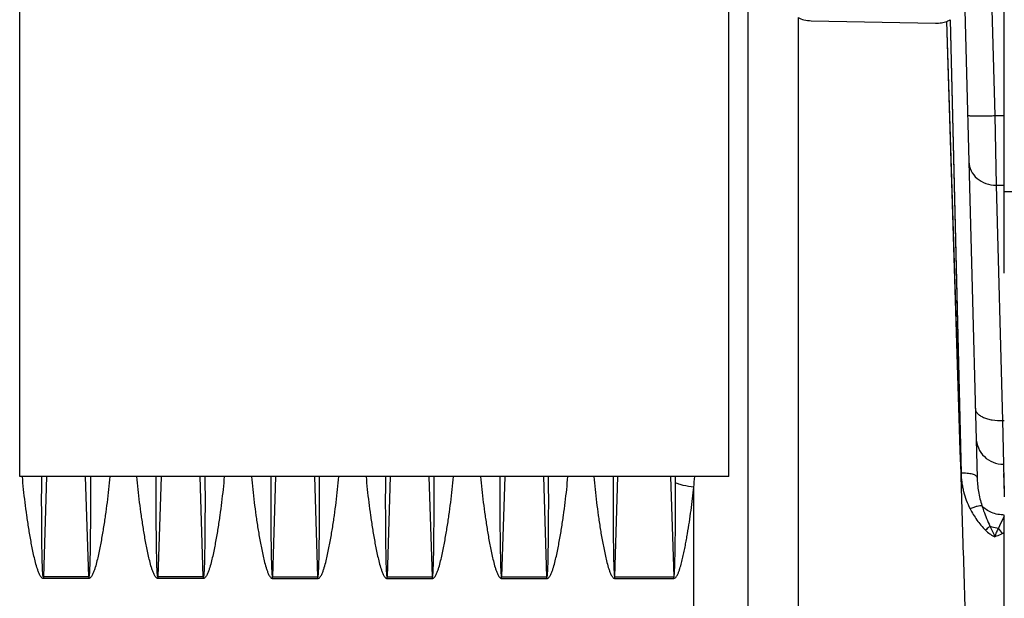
# Model space of a CAD drawing. Extents: x -1709 to 1181, y 8 to 1580.
# Tile 66 of 71: x 649 to 830, y 827 to 933. Entities that reach past the tile are written whole.
import ezdxf

# ---------------------------------------------------------------- set-up
doc = ezdxf.new("R2010")
doc.units = 0
doc.header["$LTSCALE"] = 65.395
doc.layers.get('0').update_dxf_attribs({"linetype": 'CONTINUOUS'})

msp = doc.modelspace()

# ---------------------------------------------------------------- linework, layer by layer
at = {"color": 3, "linetype": 'CONTINUOUS'}
for p, q in [((649.44, 848.91), (649.44, 966.53)), ((779.44, 848.91), (779.44, 961.17)), ((779.44, 848.91), (649.44, 848.91))]:
    msp.add_line(p, q, dxfattribs=at)
at = {"color": 9, "linetype": 'CONTINUOUS'}
for p, q in [((783.01, 770.73), (783.01, 948.15)), ((827.52, 938.51), (828.21, 915.05)), ((792.13, 933.01), (792.13, 811.16)), ((822, 849.51), (819.43, 932.33)), ((819.99, 932.63), (822, 849.51)), ((821.75, 857.62), (819.55, 928.27)), ((828.21, 915.05), (829.94, 915.05)), ((828.21, 915.05), (828.44, 902.3)), ((828.44, 902.3), (829.94, 902.3)), ((828.44, 902.3), (829.62, 859.14)), ((654.35, 848.91), (653.78, 830.5)), ((662.09, 830.5), (661.52, 848.91)), ((675.35, 848.91), (674.78, 830.5)), ((683.09, 830.5), (682.52, 848.91)), ((696.35, 848.91), (695.78, 830.5)), ((704.09, 830.5), (703.52, 848.91)), ((717.35, 848.91), (716.78, 830.5)), ((725.09, 830.5), (724.52, 848.91)), ((738.35, 848.91), (737.78, 830.5)), ((746.09, 830.5), (745.52, 848.91)), ((758.53, 830.5), (759.1, 848.91)), ((768.77, 848.91), (769.34, 830.5)), ((769.65, 847.76), (769.64, 848.91)), ((773.01, 765.26), (773.01, 846.98))]:
    msp.add_line(p, q, dxfattribs=at)
at = {"color": 6, "linetype": 'CONTINUOUS'}
for p, q in [((829.94, 886.16), (829.94, 941.64)), ((822.61, 938.3), (824.95, 848.74)), ((829.94, 901.16), (834.86, 901.16)), ((829.94, 851.16), (829.76, 851.16)), ((829.94, 780.47), (829.94, 841.84))]:
    msp.add_line(p, q, dxfattribs=at)
at = {"color": 2, "linetype": 'CONTINUOUS'}
for p, q in [((794.55, 932.45), (817.3, 932)), ((829.62, 859.14), (829.94, 859.14)), ((829.62, 859.14), (829.76, 851.14)), ((829.76, 851.14), (829.94, 845.2)), ((829.81, 849.45), (829.9, 846.49)), ((829.9, 846.49), (829.94, 845.2)), ((653.78, 830.5), (653.78, 830.23)), ((662.09, 830.5), (653.78, 830.5)), ((662.09, 830.5), (662.09, 830.23)), ((683.09, 830.5), (674.78, 830.5)), ((674.78, 830.5), (674.78, 830.23)), ((683.09, 830.5), (683.09, 830.23)), ((695.78, 830.5), (704.09, 830.5)), ((695.78, 830.23), (695.78, 830.5)), ((704.09, 830.23), (704.09, 830.5)), ((716.78, 830.5), (725.09, 830.5)), ((716.78, 830.23), (716.78, 830.5)), ((725.09, 830.23), (725.09, 830.5)), ((737.78, 830.5), (746.09, 830.5)), ((737.78, 830.23), (737.78, 830.5)), ((746.09, 830.23), (746.09, 830.5)), ((758.53, 830.5), (769.34, 830.5)), ((758.53, 830.23), (758.53, 830.5)), ((769.34, 830.23), (769.34, 830.5)), ((662.09, 830.23), (653.78, 830.23)), ((683.09, 830.23), (674.78, 830.23)), ((695.78, 830.23), (704.09, 830.23)), ((716.78, 830.23), (725.09, 830.23)), ((737.78, 830.23), (746.09, 830.23)), ((758.53, 830.23), (769.34, 830.23))]:
    msp.add_line(p, q, dxfattribs=at)
at = {"color": 9, "linetype": 'CONTINUOUS'}
for points in [[(819.55, 928.27), (819.49, 930.36), (819.43, 932.33)], [(819.99, 932.63), (821.84, 856.6), (821.92, 853.07), (822, 849.51)], [(822, 849.51), (821.87, 853.59), (821.75, 857.62)]]:
    msp.add_lwpolyline(points, dxfattribs=at)
for centre, radius, start, end in [((652.84, 858.04), 120.68, 354.7408, 355.661), ((824.85, 835.52), 5.61, 31.7689, 44.2878), ((819.25, 856.48), 20.77, 299.9561, 300.9566)]:
    msp.add_arc(centre, radius, start, end, dxfattribs=at)
at = {"color": 2, "linetype": 'CONTINUOUS'}
for points, knots in [([(792.13, 933.01), (792.47, 932.83), (793.27, 932.56), (794.1, 932.46), (794.55, 932.45)], [0, 0, 0, 0, 0.462474, 1, 1, 1, 1]), ([(817.3, 932), (817.68, 931.99), (818.4, 932.04), (819.11, 932.21), (819.43, 932.33)], [0, 0, 0, 0, 0.527736, 1, 1, 1, 1]), ([(819.43, 932.33), (819.48, 932.36), (819.68, 932.44), (819.86, 932.54), (819.99, 932.63)], [0, 0, 0, 0, 0.270547, 1, 1, 1, 1]), ([(827.3, 839.79), (827.42, 839.75), (827.94, 839.59), (828.47, 839.49), (828.87, 839.44)], [0, 0, 0, 0, 0.239086, 1, 1, 1, 1]), ([(827.3, 839.79), (827.46, 839.47), (827.78, 838.84), (828.07, 838.2), (828.19, 837.86)], [0, 0, 0, 0, 0.497515, 1, 1, 1, 1]), ([(828.87, 839.44), (828.74, 839.2), (828.47, 838.69), (828.27, 838.15), (828.19, 837.86)], [0, 0, 0, 0, 0.481023, 1, 1, 1, 1])]:
    msp.add_open_spline(points, degree=3, knots=knots, dxfattribs=at)
at = {"color": 9, "linetype": 'CONTINUOUS'}
for points, knots in [([(823.22, 915.1), (823.22, 915.09), (823.26, 915.07), (823.32, 915.06), (823.45, 915.05), (823.61, 915.04), (823.82, 915.03), (824.07, 915.02), (824.36, 915.01), (824.82, 915.01), (825.47, 915.01), (826.33, 915.02), (827.25, 915.03), (827.89, 915.04), (828.21, 915.05)], [0, 0, 0, 0, 0.005889, 0.020643, 0.044656, 0.077791, 0.119759, 0.17017, 0.228551, 0.294345, 0.445584, 0.618108, 0.805299, 1, 1, 1, 1]), ([(823.44, 906.6), (823.45, 906.03), (823.75, 904.86), (824.89, 903.43), (826.53, 902.51), (827.8, 902.3), (828.44, 902.3)], [0, 0, 0, 0, 0.235919, 0.480227, 0.736059, 1, 1, 1, 1]), ([(824.62, 861.34), (824.63, 861.18), (824.71, 860.86), (825.02, 860.42), (825.5, 860.04), (826.13, 859.71), (826.88, 859.45), (828.05, 859.19), (828.99, 859.13), (829.62, 859.14)], [0, 0, 0, 0, 0.078386, 0.166258, 0.269411, 0.389674, 0.526115, 0.676039, 1, 1, 1, 1]), ([(824.76, 856), (824.78, 855.36), (825.07, 854.08), (826.19, 852.46), (827.83, 851.39), (829.12, 851.14), (829.76, 851.14)], [0, 0, 0, 0, 0.249931, 0.499902, 0.74993, 1, 1, 1, 1]), ([(653.78, 830.23), (653.73, 830.23), (653.63, 830.25), (653.46, 830.37), (653.29, 830.57), (653.13, 830.83), (652.96, 831.2), (652.78, 831.67), (652.53, 832.45), (652.26, 833.43), (651.99, 834.62), (651.74, 835.81), (651.51, 837), (651.3, 838.2), (651.04, 839.79), (650.74, 841.77), (650.42, 844.16), (650.15, 846.53), (650, 848.12), (649.94, 848.91)], [0, 0, 0, 0, 0.007935, 0.015878, 0.031713, 0.047553, 0.063382, 0.095007, 0.126607, 0.189725, 0.252749, 0.315675, 0.378497, 0.441213, 0.503818, 0.628669, 0.753011, 0.876803, 1, 1, 1, 1]), ([(653.78, 830.5), (653.77, 830.5), (653.75, 830.53), (653.74, 830.57), (653.73, 830.63), (653.71, 830.7), (653.7, 830.8), (653.69, 830.92), (653.67, 831.06), (653.66, 831.2), (653.65, 831.39), (653.64, 831.63), (653.62, 831.92), (653.6, 832.31), (653.59, 832.79), (653.57, 833.36), (653.56, 833.94), (653.55, 834.52), (653.53, 835.28), (653.52, 836.24), (653.5, 837.4), (653.49, 838.55), (653.48, 839.7), (653.47, 840.85), (653.47, 842.39), (653.46, 844.31), (653.47, 846.61), (653.48, 848.14), (653.48, 848.91)], [0, 0, 0, 0, 0.001881, 0.003838, 0.00775, 0.011661, 0.015572, 0.023395, 0.031217, 0.03904, 0.046862, 0.062505, 0.078149, 0.093791, 0.125075, 0.156356, 0.187635, 0.218911, 0.250185, 0.312727, 0.375258, 0.43778, 0.500292, 0.562794, 0.625285, 0.750235, 0.87514, 1, 1, 1, 1]), ([(662.39, 848.91), (662.4, 848.14), (662.41, 846.61), (662.41, 844.31), (662.41, 842.39), (662.4, 840.85), (662.39, 839.7), (662.38, 838.55), (662.37, 837.4), (662.36, 836.24), (662.34, 835.28), (662.33, 834.52), (662.32, 833.94), (662.3, 833.36), (662.29, 832.79), (662.27, 832.31), (662.25, 831.92), (662.24, 831.63), (662.23, 831.39), (662.21, 831.2), (662.2, 831.06), (662.19, 830.92), (662.18, 830.8), (662.16, 830.7), (662.15, 830.63), (662.13, 830.57), (662.12, 830.53), (662.1, 830.5), (662.09, 830.5)], [0, 0, 0, 0, 0.12486, 0.249766, 0.374717, 0.437208, 0.49971, 0.562222, 0.624744, 0.687276, 0.749817, 0.781092, 0.812368, 0.843647, 0.874929, 0.906212, 0.921855, 0.937498, 0.953142, 0.960964, 0.968786, 0.976609, 0.984431, 0.988343, 0.992254, 0.996165, 0.998121, 1, 1, 1, 1]), ([(665.94, 848.91), (665.87, 848.12), (665.72, 846.53), (665.45, 844.16), (665.14, 841.77), (664.84, 839.79), (664.57, 838.2), (664.36, 837), (664.13, 835.81), (663.89, 834.62), (663.61, 833.43), (663.35, 832.45), (663.1, 831.67), (662.92, 831.2), (662.74, 830.83), (662.58, 830.57), (662.42, 830.37), (662.25, 830.25), (662.14, 830.23), (662.09, 830.23)], [0, 0, 0, 0, 0.123198, 0.24699, 0.371333, 0.496185, 0.55879, 0.621506, 0.684329, 0.747255, 0.810279, 0.873398, 0.904997, 0.936622, 0.952451, 0.968291, 0.984124, 0.992065, 1, 1, 1, 1]), ([(674.78, 830.23), (674.73, 830.23), (674.63, 830.25), (674.46, 830.37), (674.29, 830.57), (674.13, 830.83), (673.96, 831.2), (673.78, 831.67), (673.53, 832.45), (673.26, 833.43), (672.99, 834.62), (672.74, 835.81), (672.51, 837), (672.3, 838.2), (672.04, 839.79), (671.74, 841.77), (671.42, 844.16), (671.15, 846.53), (671, 848.12), (670.94, 848.91)], [0, 0, 0, 0, 0.007935, 0.015878, 0.031713, 0.047553, 0.063382, 0.095007, 0.126607, 0.189725, 0.252749, 0.315675, 0.378497, 0.441213, 0.503818, 0.628669, 0.753011, 0.876803, 1, 1, 1, 1]), ([(674.78, 830.5), (674.77, 830.5), (674.75, 830.53), (674.74, 830.57), (674.73, 830.63), (674.71, 830.7), (674.7, 830.8), (674.69, 830.92), (674.67, 831.06), (674.66, 831.2), (674.65, 831.39), (674.64, 831.63), (674.62, 831.92), (674.6, 832.31), (674.59, 832.79), (674.57, 833.36), (674.56, 833.94), (674.55, 834.52), (674.53, 835.28), (674.52, 836.24), (674.5, 837.4), (674.49, 838.55), (674.48, 839.7), (674.47, 840.85), (674.47, 842.39), (674.46, 844.31), (674.47, 846.61), (674.48, 848.14), (674.48, 848.91)], [0, 0, 0, 0, 0.001881, 0.003838, 0.00775, 0.011661, 0.015572, 0.023395, 0.031217, 0.03904, 0.046862, 0.062505, 0.078149, 0.093791, 0.125075, 0.156356, 0.187635, 0.218911, 0.250185, 0.312727, 0.375258, 0.43778, 0.500292, 0.562794, 0.625285, 0.750235, 0.87514, 1, 1, 1, 1]), ([(683.39, 848.91), (683.4, 848.14), (683.41, 846.61), (683.41, 844.31), (683.41, 842.39), (683.4, 840.85), (683.39, 839.7), (683.38, 838.55), (683.37, 837.4), (683.36, 836.24), (683.34, 835.28), (683.33, 834.52), (683.32, 833.94), (683.3, 833.36), (683.29, 832.79), (683.27, 832.31), (683.25, 831.92), (683.24, 831.63), (683.23, 831.39), (683.21, 831.2), (683.2, 831.06), (683.19, 830.92), (683.18, 830.8), (683.16, 830.7), (683.15, 830.63), (683.13, 830.57), (683.12, 830.53), (683.1, 830.5), (683.09, 830.5)], [0, 0, 0, 0, 0.12486, 0.249766, 0.374717, 0.437208, 0.49971, 0.562222, 0.624744, 0.687276, 0.749817, 0.781092, 0.812368, 0.843647, 0.874929, 0.906212, 0.921855, 0.937498, 0.953142, 0.960964, 0.968786, 0.976609, 0.984431, 0.988343, 0.992254, 0.996165, 0.998121, 1, 1, 1, 1]), ([(686.94, 848.91), (686.87, 848.12), (686.72, 846.53), (686.45, 844.16), (686.14, 841.77), (685.84, 839.79), (685.57, 838.2), (685.36, 837), (685.13, 835.81), (684.89, 834.62), (684.61, 833.43), (684.35, 832.45), (684.1, 831.67), (683.92, 831.2), (683.74, 830.83), (683.58, 830.57), (683.42, 830.37), (683.25, 830.25), (683.14, 830.23), (683.09, 830.23)], [0, 0, 0, 0, 0.123198, 0.24699, 0.371333, 0.496185, 0.55879, 0.621506, 0.684329, 0.747255, 0.810279, 0.873398, 0.904997, 0.936622, 0.952451, 0.968291, 0.984124, 0.992065, 1, 1, 1, 1]), ([(691.94, 848.91), (692, 848.12), (692.15, 846.53), (692.42, 844.16), (692.74, 841.77), (693.04, 839.79), (693.3, 838.2), (693.51, 837), (693.74, 835.81), (693.99, 834.62), (694.26, 833.43), (694.53, 832.45), (694.78, 831.67), (694.96, 831.2), (695.13, 830.83), (695.29, 830.57), (695.46, 830.37), (695.63, 830.25), (695.73, 830.23), (695.78, 830.23)], [0, 0, 0, 0, 0.123198, 0.246989, 0.371332, 0.496183, 0.558787, 0.621503, 0.684326, 0.747251, 0.810275, 0.873394, 0.904993, 0.936618, 0.952447, 0.968287, 0.984122, 0.992065, 1, 1, 1, 1]), ([(695.48, 848.91), (695.48, 848.14), (695.47, 846.61), (695.46, 844.31), (695.47, 842.39), (695.47, 840.85), (695.48, 839.7), (695.49, 838.55), (695.5, 837.4), (695.52, 836.24), (695.53, 835.28), (695.55, 834.52), (695.56, 833.94), (695.57, 833.36), (695.59, 832.79), (695.6, 832.31), (695.62, 831.92), (695.64, 831.63), (695.65, 831.39), (695.66, 831.2), (695.67, 831.06), (695.69, 830.92), (695.7, 830.8), (695.71, 830.7), (695.73, 830.63), (695.74, 830.57), (695.75, 830.53), (695.77, 830.5), (695.78, 830.5)], [0, 0, 0, 0, 0.12486, 0.249766, 0.374716, 0.437207, 0.499708, 0.56222, 0.624742, 0.687274, 0.749815, 0.78109, 0.812366, 0.843645, 0.874926, 0.90621, 0.921852, 0.937496, 0.953139, 0.960961, 0.968784, 0.976606, 0.984429, 0.98834, 0.992251, 0.996163, 0.99812, 1, 1, 1, 1]), ([(704.09, 830.5), (704.1, 830.5), (704.12, 830.53), (704.13, 830.57), (704.15, 830.63), (704.16, 830.7), (704.18, 830.8), (704.19, 830.92), (704.2, 831.06), (704.21, 831.2), (704.23, 831.39), (704.24, 831.63), (704.25, 831.92), (704.27, 832.31), (704.29, 832.79), (704.3, 833.36), (704.32, 833.94), (704.33, 834.52), (704.34, 835.28), (704.36, 836.24), (704.37, 837.4), (704.38, 838.55), (704.39, 839.7), (704.4, 840.85), (704.41, 842.39), (704.41, 844.31), (704.41, 846.61), (704.4, 848.14), (704.39, 848.91)], [0, 0, 0, 0, 0.001881, 0.003839, 0.00775, 0.011661, 0.015573, 0.023395, 0.031218, 0.03904, 0.046862, 0.062506, 0.078149, 0.093792, 0.125075, 0.156356, 0.187635, 0.218912, 0.250186, 0.312727, 0.375259, 0.437781, 0.500292, 0.562794, 0.625285, 0.750235, 0.87514, 1, 1, 1, 1]), ([(704.09, 830.23), (704.14, 830.23), (704.25, 830.25), (704.42, 830.37), (704.58, 830.57), (704.74, 830.83), (704.92, 831.2), (705.1, 831.67), (705.35, 832.45), (705.61, 833.43), (705.89, 834.62), (706.13, 835.81), (706.36, 837), (706.57, 838.2), (706.84, 839.79), (707.14, 841.77), (707.45, 844.16), (707.72, 846.53), (707.87, 848.12), (707.94, 848.91)], [0, 0, 0, 0, 0.007936, 0.015879, 0.031715, 0.047554, 0.063384, 0.095009, 0.126608, 0.189726, 0.25275, 0.315675, 0.378498, 0.441214, 0.503818, 0.628669, 0.753011, 0.876803, 1, 1, 1, 1]), ([(712.94, 848.91), (713, 848.12), (713.15, 846.53), (713.42, 844.16), (713.74, 841.77), (714.04, 839.79), (714.3, 838.2), (714.51, 837), (714.74, 835.81), (714.99, 834.62), (715.26, 833.43), (715.53, 832.45), (715.78, 831.67), (715.96, 831.2), (716.13, 830.83), (716.29, 830.57), (716.46, 830.37), (716.63, 830.25), (716.73, 830.23), (716.78, 830.23)], [0, 0, 0, 0, 0.123198, 0.24699, 0.371334, 0.496186, 0.55879, 0.621506, 0.68433, 0.747255, 0.81028, 0.873399, 0.904998, 0.936623, 0.952452, 0.968292, 0.984125, 0.992065, 1, 1, 1, 1]), ([(716.48, 848.91), (716.48, 848.14), (716.47, 846.61), (716.46, 844.31), (716.47, 842.39), (716.47, 840.85), (716.48, 839.7), (716.49, 838.55), (716.5, 837.4), (716.52, 836.24), (716.53, 835.28), (716.55, 834.52), (716.56, 833.94), (716.57, 833.36), (716.59, 832.79), (716.6, 832.31), (716.62, 831.92), (716.64, 831.63), (716.65, 831.39), (716.66, 831.2), (716.67, 831.06), (716.69, 830.92), (716.7, 830.8), (716.71, 830.7), (716.73, 830.63), (716.74, 830.57), (716.75, 830.53), (716.77, 830.5), (716.78, 830.5)], [0, 0, 0, 0, 0.12486, 0.249766, 0.374717, 0.437208, 0.49971, 0.562222, 0.624744, 0.687276, 0.749817, 0.781091, 0.812368, 0.843647, 0.874928, 0.906212, 0.921855, 0.937498, 0.953142, 0.960964, 0.968786, 0.976608, 0.984431, 0.988342, 0.992254, 0.996165, 0.998121, 1, 1, 1, 1]), ([(725.09, 830.23), (725.14, 830.23), (725.25, 830.25), (725.42, 830.37), (725.58, 830.57), (725.74, 830.83), (725.92, 831.2), (726.1, 831.67), (726.35, 832.45), (726.61, 833.43), (726.89, 834.62), (727.13, 835.81), (727.36, 837), (727.57, 838.2), (727.84, 839.79), (728.14, 841.77), (728.45, 844.16), (728.72, 846.53), (728.87, 848.12), (728.94, 848.91)], [0, 0, 0, 0, 0.007935, 0.015876, 0.031709, 0.047548, 0.063378, 0.095003, 0.126602, 0.189721, 0.252745, 0.315671, 0.378494, 0.44121, 0.503815, 0.628666, 0.75301, 0.876802, 1, 1, 1, 1]), ([(725.09, 830.5), (725.1, 830.5), (725.12, 830.53), (725.13, 830.57), (725.15, 830.63), (725.16, 830.7), (725.18, 830.8), (725.19, 830.92), (725.2, 831.06), (725.21, 831.2), (725.23, 831.39), (725.24, 831.63), (725.25, 831.92), (725.27, 832.31), (725.29, 832.79), (725.3, 833.36), (725.32, 833.94), (725.33, 834.52), (725.34, 835.28), (725.36, 836.24), (725.37, 837.4), (725.38, 838.55), (725.39, 839.7), (725.4, 840.85), (725.41, 842.39), (725.41, 844.31), (725.41, 846.61), (725.4, 848.14), (725.39, 848.91)], [0, 0, 0, 0, 0.001879, 0.003835, 0.007746, 0.011657, 0.015569, 0.023391, 0.031214, 0.039036, 0.046858, 0.062502, 0.078145, 0.093788, 0.125072, 0.156353, 0.187632, 0.218908, 0.250183, 0.312724, 0.375256, 0.437778, 0.50029, 0.562792, 0.625283, 0.750234, 0.87514, 1, 1, 1, 1]), ([(733.94, 848.91), (734, 848.12), (734.15, 846.53), (734.42, 844.16), (734.74, 841.77), (735.04, 839.79), (735.3, 838.2), (735.51, 837), (735.74, 835.81), (735.99, 834.62), (736.26, 833.43), (736.53, 832.45), (736.78, 831.67), (736.96, 831.2), (737.13, 830.83), (737.29, 830.57), (737.46, 830.37), (737.63, 830.25), (737.73, 830.23), (737.78, 830.23)], [0, 0, 0, 0, 0.123198, 0.246989, 0.371332, 0.496183, 0.558787, 0.621503, 0.684326, 0.747251, 0.810275, 0.873394, 0.904993, 0.936618, 0.952447, 0.968287, 0.984122, 0.992065, 1, 1, 1, 1]), ([(737.48, 848.91), (737.48, 848.14), (737.47, 846.61), (737.46, 844.31), (737.47, 842.39), (737.47, 840.85), (737.48, 839.7), (737.49, 838.55), (737.5, 837.4), (737.52, 836.24), (737.53, 835.28), (737.55, 834.52), (737.56, 833.94), (737.57, 833.36), (737.59, 832.79), (737.6, 832.31), (737.62, 831.92), (737.64, 831.63), (737.65, 831.39), (737.66, 831.2), (737.67, 831.06), (737.69, 830.92), (737.7, 830.8), (737.71, 830.7), (737.73, 830.63), (737.74, 830.57), (737.75, 830.53), (737.77, 830.5), (737.78, 830.5)], [0, 0, 0, 0, 0.12486, 0.249766, 0.374716, 0.437207, 0.499708, 0.56222, 0.624742, 0.687274, 0.749815, 0.78109, 0.812366, 0.843645, 0.874926, 0.90621, 0.921852, 0.937496, 0.953139, 0.960961, 0.968784, 0.976606, 0.984429, 0.98834, 0.992251, 0.996163, 0.99812, 1, 1, 1, 1]), ([(746.09, 830.5), (746.1, 830.5), (746.12, 830.53), (746.13, 830.57), (746.15, 830.63), (746.16, 830.7), (746.18, 830.8), (746.19, 830.92), (746.2, 831.06), (746.21, 831.2), (746.23, 831.39), (746.24, 831.63), (746.25, 831.92), (746.27, 832.31), (746.29, 832.79), (746.3, 833.36), (746.32, 833.94), (746.33, 834.52), (746.34, 835.28), (746.36, 836.24), (746.37, 837.4), (746.38, 838.55), (746.39, 839.7), (746.4, 840.85), (746.41, 842.39), (746.41, 844.31), (746.41, 846.61), (746.4, 848.14), (746.39, 848.91)], [0, 0, 0, 0, 0.001881, 0.003839, 0.00775, 0.011661, 0.015573, 0.023395, 0.031218, 0.03904, 0.046862, 0.062506, 0.078149, 0.093792, 0.125075, 0.156356, 0.187635, 0.218912, 0.250186, 0.312727, 0.375259, 0.437781, 0.500292, 0.562794, 0.625285, 0.750235, 0.87514, 1, 1, 1, 1]), ([(746.09, 830.23), (746.14, 830.23), (746.25, 830.25), (746.42, 830.37), (746.58, 830.57), (746.74, 830.83), (746.92, 831.2), (747.1, 831.67), (747.35, 832.45), (747.61, 833.43), (747.89, 834.62), (748.13, 835.81), (748.36, 837), (748.57, 838.2), (748.84, 839.79), (749.14, 841.77), (749.45, 844.16), (749.72, 846.53), (749.87, 848.12), (749.94, 848.91)], [0, 0, 0, 0, 0.007936, 0.015879, 0.031715, 0.047554, 0.063384, 0.095009, 0.126608, 0.189726, 0.25275, 0.315675, 0.378498, 0.441214, 0.503818, 0.628669, 0.753011, 0.876803, 1, 1, 1, 1]), ([(754.69, 848.91), (754.75, 848.12), (754.9, 846.53), (755.17, 844.16), (755.49, 841.77), (755.79, 839.79), (756.05, 838.2), (756.26, 837), (756.49, 835.81), (756.74, 834.62), (757.01, 833.43), (757.28, 832.45), (757.53, 831.67), (757.71, 831.2), (757.88, 830.83), (758.04, 830.57), (758.21, 830.37), (758.38, 830.25), (758.48, 830.23), (758.53, 830.23)], [0, 0, 0, 0, 0.123198, 0.246989, 0.371332, 0.496183, 0.558787, 0.621503, 0.684326, 0.747251, 0.810275, 0.873394, 0.904993, 0.936618, 0.952447, 0.968287, 0.984122, 0.992065, 1, 1, 1, 1]), ([(758.23, 848.91), (758.23, 848.14), (758.22, 846.61), (758.21, 844.31), (758.22, 842.39), (758.22, 840.85), (758.23, 839.7), (758.24, 838.55), (758.25, 837.4), (758.27, 836.24), (758.28, 835.28), (758.3, 834.52), (758.31, 833.94), (758.32, 833.36), (758.34, 832.79), (758.35, 832.31), (758.37, 831.92), (758.39, 831.63), (758.4, 831.39), (758.41, 831.2), (758.42, 831.06), (758.44, 830.92), (758.45, 830.8), (758.46, 830.7), (758.48, 830.63), (758.49, 830.57), (758.5, 830.53), (758.52, 830.5), (758.53, 830.5)], [0, 0, 0, 0, 0.12486, 0.249766, 0.374716, 0.437207, 0.499708, 0.56222, 0.624742, 0.687274, 0.749815, 0.78109, 0.812366, 0.843645, 0.874926, 0.90621, 0.921852, 0.937496, 0.953139, 0.960961, 0.968784, 0.976606, 0.984429, 0.98834, 0.992251, 0.996163, 0.99812, 1, 1, 1, 1]), ([(822, 849.51), (822.01, 849.5), (822.01, 849.48), (822, 849.46), (822, 849.45)], [0, 0, 0, 0, 0.500037, 1, 1, 1, 1]), ([(823.04, 815.89), (822.87, 821.54), (822.61, 829.98), (822.26, 841.17), (822.09, 846.7), (822, 849.45)], [0, 0, 0, 0, 0.505086, 0.754309, 1, 1, 1, 1]), ([(822, 849.45), (822.01, 849.18), (822.05, 848.62), (822.14, 847.8), (822.28, 846.97), (822.52, 845.88), (822.94, 844.54), (823.39, 843.5), (823.65, 843)], [0, 0, 0, 0, 0.123654, 0.247617, 0.371911, 0.496599, 0.747237, 1, 1, 1, 1]), ([(824.95, 848.74), (824.95, 848.8), (824.89, 848.93), (824.71, 849.08), (824.43, 849.21), (824.06, 849.33), (823.62, 849.42), (822.93, 849.5), (822.38, 849.52), (822.01, 849.51)], [0, 0, 0, 0, 0.054074, 0.125667, 0.22161, 0.342273, 0.485101, 0.645926, 1, 1, 1, 1]), ([(824.95, 848.74), (824.98, 847.88), (825.15, 846.12), (825.56, 844.4), (825.83, 843.56)], [0, 0, 0, 0, 0.494135, 1, 1, 1, 1]), ([(769.34, 830.5), (769.35, 830.5), (769.37, 830.53), (769.38, 830.57), (769.4, 830.62), (769.41, 830.69), (769.42, 830.78), (769.44, 830.89), (769.45, 831.02), (769.46, 831.16), (769.47, 831.34), (769.49, 831.56), (769.5, 831.83), (769.52, 832.19), (769.53, 832.64), (769.55, 833.18), (769.56, 833.72), (769.57, 834.26), (769.59, 834.98), (769.6, 835.88), (769.62, 836.97), (769.63, 838.05), (769.64, 839.13), (769.65, 840.21), (769.65, 841.65), (769.66, 843.45), (769.66, 845.6), (769.65, 847.04), (769.65, 847.76)], [0, 0, 0, 0, 0.001889, 0.003849, 0.007758, 0.011669, 0.015581, 0.023403, 0.031224, 0.039046, 0.046867, 0.06251, 0.078151, 0.093793, 0.125074, 0.156353, 0.187629, 0.218904, 0.250176, 0.312714, 0.375243, 0.437763, 0.500273, 0.562774, 0.625266, 0.750219, 0.875131, 1, 1, 1, 1]), ([(769.34, 830.23), (769.43, 830.23), (769.61, 830.31), (769.8, 830.52), (769.95, 830.75), (770.11, 831.07), (770.29, 831.5), (770.52, 832.19), (770.77, 833.07), (771.03, 834.13), (771.26, 835.2), (771.47, 836.27), (771.67, 837.34), (771.92, 838.77), (772.21, 840.56), (772.52, 842.7), (772.78, 844.84), (772.94, 846.27), (773.01, 846.98)], [0, 0, 0, 0, 0.015668, 0.031486, 0.047306, 0.063116, 0.094702, 0.126264, 0.189312, 0.252276, 0.315152, 0.377939, 0.440632, 0.503227, 0.62811, 0.752556, 0.87653, 1, 1, 1, 1]), ([(773.01, 846.98), (772.37, 847.04), (771.45, 847.17), (770.33, 847.48), (769.85, 847.66), (769.65, 847.76)], [0, 0, 0, 0, 0.560067, 0.801929, 1, 1, 1, 1]), ([(825.83, 843.56), (825.71, 843.57), (825.41, 843.53), (824.91, 843.42), (824.31, 843.24), (823.88, 843.08), (823.65, 843)], [0, 0, 0, 0, 0.164014, 0.394546, 0.678969, 1, 1, 1, 1]), ([(823.65, 843), (824.02, 842.28), (824.87, 840.89), (825.91, 839.65), (826.49, 839.08)], [0, 0, 0, 0, 0.498393, 1, 1, 1, 1]), ([(829.94, 841.84), (829.14, 841.85), (827.61, 842.13), (826.3, 843.01), (825.83, 843.56)], [0, 0, 0, 0, 0.523949, 1, 1, 1, 1]), ([(825.83, 843.56), (825.93, 843.25), (826.36, 841.97), (826.89, 840.72), (827.3, 839.79)], [0, 0, 0, 0, 0.244275, 1, 1, 1, 1]), ([(829.94, 841.65), (829.85, 841.48), (829.49, 840.74), (829.13, 840.01), (828.87, 839.44)], [0, 0, 0, 0, 0.234737, 1, 1, 1, 1]), ([(827.3, 839.79), (827.24, 839.73), (826.97, 839.5), (826.7, 839.26), (826.49, 839.08)], [0, 0, 0, 0, 0.221501, 1, 1, 1, 1]), ([(826.49, 839.08), (826.74, 838.83), (827.14, 838.48), (827.72, 838.09), (828.03, 837.93), (828.19, 837.86)], [0, 0, 0, 0, 0.505553, 0.754981, 1, 1, 1, 1]), ([(829.62, 838.48), (829.51, 838.41), (829.05, 838.17), (828.56, 837.98), (828.19, 837.86)], [0, 0, 0, 0, 0.244886, 1, 1, 1, 1])]:
    msp.add_open_spline(points, degree=3, knots=knots, dxfattribs=at)

doc.saveas('drawing.dxf')
